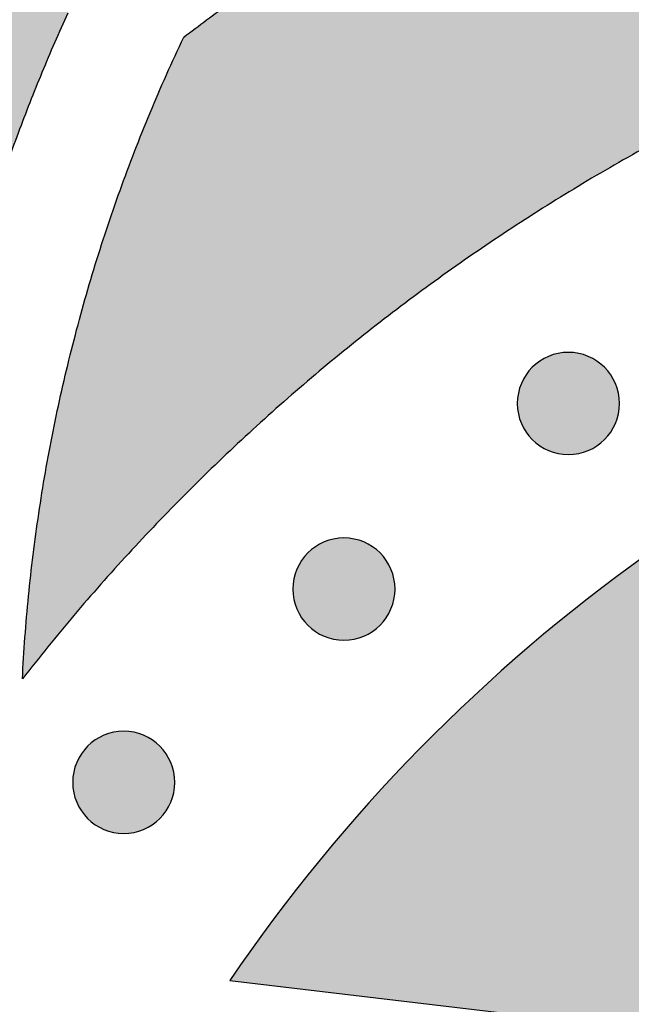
# Model space of a CAD drawing. Header units: millimetres. Extents: x -3873 to -97, y 912 to 4165.
# Tile 8 of 256: x -3807 to -3786, y 1201 to 1236. Entities that reach past the tile are written whole.
import ezdxf

# ---------------------------------------------------------------- set-up
doc = ezdxf.new("R2010")
doc.units = ezdxf.units.MM
doc.layers.add('pattern', color=7, linetype='Continuous', true_color=0x000000)

msp = doc.modelspace()

# ---------------------------------------------------------------- hatches: boundary and pattern name
at = {"layer": 'pattern'}
for points in [[(-3837.783, 1284.929), (-3831.755, 1268.02), (-3825.163, 1251.313), (-3818.017, 1234.835), (-3810.328, 1218.614), (-3810.161, 1219.725), (-3809.974, 1220.835), (-3809.766, 1221.942), (-3809.538, 1223.046), (-3809.291, 1224.146), (-3809.023, 1225.243), (-3808.736, 1226.335), (-3808.429, 1227.421), (-3808.103, 1228.502), (-3807.757, 1229.577), (-3807.392, 1230.645), (-3807.008, 1231.706), (-3806.606, 1232.759), (-3806.184, 1233.803), (-3805.745, 1234.839), (-3805.288, 1235.866), (-3809.828, 1245.935), (-3814.157, 1256.099), (-3818.271, 1266.351), (-3822.168, 1276.686), (-3823.23, 1276.995), (-3824.286, 1277.334), (-3825.334, 1277.701), (-3826.374, 1278.097), (-3827.404, 1278.522), (-3828.424, 1278.975), (-3829.431, 1279.455), (-3830.426, 1279.963), (-3831.406, 1280.497), (-3832.371, 1281.058), (-3833.319, 1281.644), (-3834.25, 1282.255), (-3835.163, 1282.889), (-3836.057, 1283.547), (-3836.93, 1284.227)], [(-3687.7, 1195.935), (-3688.745, 1197.862), (-3689.839, 1199.768), (-3690.979, 1201.65), (-3692.166, 1203.507), (-3693.399, 1205.337), (-3694.677, 1207.138), (-3695.998, 1208.909), (-3697.362, 1210.649), (-3698.767, 1212.355), (-3700.213, 1214.026), (-3701.698, 1215.661), (-3703.22, 1217.258), (-3704.778, 1218.817), (-3706.371, 1220.336), (-3707.997, 1221.813), (-3709.654, 1223.249), (-3711.152, 1224.481), (-3712.688, 1225.675), (-3714.26, 1226.828), (-3715.866, 1227.94), (-3717.504, 1229.009), (-3719.174, 1230.034), (-3720.872, 1231.012), (-3722.597, 1231.944), (-3724.348, 1232.827), (-3726.122, 1233.662), (-3727.916, 1234.446), (-3729.73, 1235.18), (-3731.56, 1235.862), (-3733.405, 1236.493), (-3735.262, 1237.071), (-3737.13, 1237.597), (-3739.105, 1238.089), (-3741.103, 1238.519), (-3743.121, 1238.884), (-3745.154, 1239.183), (-3747.202, 1239.415), (-3749.259, 1239.58), (-3751.322, 1239.677), (-3753.389, 1239.706), (-3755.456, 1239.666), (-3757.519, 1239.558), (-3759.575, 1239.382), (-3761.621, 1239.138), (-3763.654, 1238.828), (-3765.669, 1238.452), (-3767.665, 1238.012), (-3769.637, 1237.509), (-3770.984, 1237.127), (-3772.327, 1236.718), (-3773.665, 1236.281), (-3774.997, 1235.817), (-3776.324, 1235.325), (-3777.643, 1234.805), (-3778.954, 1234.258), (-3780.256, 1233.684), (-3781.549, 1233.083), (-3782.831, 1232.455), (-3784.101, 1231.8), (-3785.36, 1231.119), (-3786.605, 1230.413), (-3787.837, 1229.681), (-3789.054, 1228.924), (-3790.256, 1228.142), (-3791.442, 1227.337), (-3792.611, 1226.507), (-3793.763, 1225.655), (-3794.897, 1224.78), (-3796.011, 1223.883), (-3797.107, 1222.965), (-3798.182, 1222.026), (-3799.237, 1221.067), (-3800.27, 1220.088), (-3801.282, 1219.091), (-3802.272, 1218.076), (-3803.239, 1217.043), (-3804.183, 1215.994), (-3805.104, 1214.93), (-3806.001, 1213.85), (-3806.874, 1212.756), (-3806.785, 1214.19), (-3806.66, 1215.625), (-3806.5, 1217.058), (-3806.305, 1218.489), (-3806.074, 1219.917), (-3805.807, 1221.34), (-3805.506, 1222.757), (-3805.17, 1224.166), (-3804.798, 1225.567), (-3804.393, 1226.958), (-3803.954, 1228.337), (-3803.481, 1229.704), (-3802.976, 1231.058), (-3802.438, 1232.396), (-3801.868, 1233.718), (-3801.268, 1235.024), (-3799.673, 1236.209), (-3798.048, 1237.359), (-3796.392, 1238.471), (-3794.707, 1239.544), (-3792.995, 1240.578), (-3791.257, 1241.57), (-3789.495, 1242.522), (-3787.71, 1243.43), (-3785.903, 1244.296), (-3784.077, 1245.117), (-3782.232, 1245.893), (-3780.37, 1246.624), (-3778.494, 1247.31), (-3776.605, 1247.948), (-3774.704, 1248.541), (-3772.793, 1249.086), (-3770.441, 1249.686), (-3768.062, 1250.211), (-3765.659, 1250.659), (-3763.236, 1251.029), (-3760.797, 1251.319), (-3758.346, 1251.529), (-3755.886, 1251.658), (-3753.422, 1251.706), (-3750.958, 1251.672), (-3748.497, 1251.556), (-3746.045, 1251.359), (-3743.604, 1251.082), (-3741.179, 1250.726), (-3738.774, 1250.291), (-3736.392, 1249.779), (-3734.037, 1249.191), (-3731.853, 1248.577), (-3729.681, 1247.9), (-3727.524, 1247.163), (-3725.383, 1246.365), (-3723.263, 1245.507), (-3721.164, 1244.59), (-3719.09, 1243.614), (-3717.043, 1242.581), (-3715.025, 1241.492), (-3713.039, 1240.347), (-3711.087, 1239.149), (-3709.171, 1237.899), (-3707.293, 1236.599), (-3705.455, 1235.25), (-3703.659, 1233.854), (-3701.907, 1232.413), (-3700.477, 1231.182), (-3699.068, 1229.923), (-3697.681, 1228.638), (-3696.317, 1227.327), (-3694.975, 1225.99), (-3693.658, 1224.628), (-3692.365, 1223.242), (-3691.098, 1221.833), (-3689.856, 1220.4), (-3688.641, 1218.945), (-3687.454, 1217.469), (-3686.293, 1215.973), (-3685.162, 1214.456), (-3684.058, 1212.92), (-3682.985, 1211.366), (-3681.94, 1209.794)], [(-3799.672, 1202.284), (-3785.722, 1200.635), (-3785.164, 1201.238), (-3784.594, 1201.833), (-3784.013, 1202.419), (-3783.42, 1202.996), (-3782.816, 1203.563), (-3782.201, 1204.12), (-3781.575, 1204.668), (-3780.939, 1205.205), (-3780.292, 1205.731), (-3779.635, 1206.246), (-3778.969, 1206.75), (-3778.293, 1207.243), (-3777.609, 1207.723), (-3776.915, 1208.192), (-3776.213, 1208.648), (-3775.503, 1209.092), (-3774.785, 1209.523), (-3774.059, 1209.941), (-3773.327, 1210.346), (-3772.587, 1210.738), (-3771.842, 1211.116), (-3771.09, 1211.481), (-3770.333, 1211.831), (-3769.57, 1212.168), (-3768.803, 1212.491), (-3768.031, 1212.8), (-3767.254, 1213.095), (-3766.475, 1213.375), (-3765.691, 1213.641), (-3764.905, 1213.893), (-3764.117, 1214.13), (-3763.326, 1214.354), (-3762.111, 1214.663), (-3760.883, 1214.934), (-3759.642, 1215.166), (-3758.391, 1215.357), (-3757.132, 1215.506), (-3755.866, 1215.615), (-3754.596, 1215.681), (-3753.324, 1215.706), (-3752.052, 1215.688), (-3750.782, 1215.629), (-3749.516, 1215.527), (-3748.255, 1215.384), (-3747.003, 1215.2), (-3745.762, 1214.975), (-3744.532, 1214.711), (-3743.316, 1214.408), (-3742.081, 1214.06), (-3740.853, 1213.678), (-3739.633, 1213.261), (-3738.423, 1212.81), (-3737.224, 1212.325), (-3736.037, 1211.806), (-3734.864, 1211.254), (-3733.707, 1210.67), (-3732.566, 1210.054), (-3731.443, 1209.407), (-3730.339, 1208.73), (-3729.256, 1208.023), (-3728.194, 1207.287), (-3727.155, 1206.525), (-3726.139, 1205.735), (-3725.148, 1204.921), (-3723.724, 1203.682), (-3722.332, 1202.402), (-3720.972, 1201.079), (-3719.647, 1199.717), (-3718.359, 1198.315), (-3717.109, 1196.877), (-3715.9, 1195.402), (-3714.732, 1193.894), (-3713.606, 1192.353), (-3712.525, 1190.782), (-3711.489, 1189.182), (-3710.5, 1187.556), (-3709.558, 1185.906), (-3708.665, 1184.233), (-3707.82, 1182.539), (-3707.025, 1180.828), (-3700.263, 1165.704), (-3693.93, 1180.943), (-3696.072, 1185.73), (-3697.008, 1187.745), (-3698.002, 1189.737), (-3699.053, 1191.706), (-3700.162, 1193.649), (-3701.326, 1195.563), (-3702.545, 1197.445), (-3703.817, 1199.294), (-3705.142, 1201.107), (-3706.517, 1202.883), (-3707.94, 1204.618), (-3709.411, 1206.311), (-3710.927, 1207.96), (-3712.486, 1209.564), (-3714.086, 1211.12), (-3715.725, 1212.628), (-3717.401, 1214.085), (-3718.646, 1215.108), (-3719.922, 1216.1), (-3721.227, 1217.058), (-3722.561, 1217.982), (-3723.922, 1218.869), (-3725.308, 1219.72), (-3726.719, 1220.533), (-3728.152, 1221.307), (-3729.606, 1222.041), (-3731.079, 1222.734), (-3732.57, 1223.385), (-3734.076, 1223.995), (-3735.597, 1224.562), (-3737.129, 1225.085), (-3738.672, 1225.566), (-3740.223, 1226.002), (-3741.818, 1226.4), (-3743.432, 1226.747), (-3745.062, 1227.042), (-3746.705, 1227.283), (-3748.359, 1227.471), (-3750.02, 1227.604), (-3751.687, 1227.683), (-3753.357, 1227.706), (-3755.026, 1227.674), (-3756.693, 1227.586), (-3758.354, 1227.444), (-3760.006, 1227.247), (-3761.648, 1226.997), (-3763.276, 1226.693), (-3764.888, 1226.338), (-3766.481, 1225.931), (-3767.709, 1225.582), (-3768.933, 1225.206), (-3770.152, 1224.801), (-3771.366, 1224.368), (-3772.574, 1223.908), (-3773.775, 1223.42), (-3774.968, 1222.904), (-3776.152, 1222.361), (-3777.325, 1221.791), (-3778.488, 1221.194), (-3779.639, 1220.57), (-3780.777, 1219.92), (-3781.902, 1219.244), (-3783.012, 1218.543), (-3784.107, 1217.817), (-3785.185, 1217.067), (-3786.247, 1216.293), (-3787.291, 1215.495), (-3788.316, 1214.675), (-3789.322, 1213.833), (-3790.308, 1212.969), (-3791.273, 1212.085), (-3792.217, 1211.181), (-3793.14, 1210.258), (-3794.04, 1209.317), (-3794.916, 1208.358), (-3795.77, 1207.382), (-3796.6, 1206.391), (-3797.405, 1205.384), (-3798.186, 1204.364), (-3798.942, 1203.33)], [(-3786.654, 1221.053), (-3786.682, 1221.025), (-3786.711, 1220.998), (-3786.741, 1220.972), (-3786.772, 1220.945), (-3786.804, 1220.92), (-3786.836, 1220.895), (-3786.869, 1220.87), (-3786.903, 1220.846), (-3786.938, 1220.822), (-3786.974, 1220.8), (-3787.011, 1220.778), (-3787.048, 1220.757), (-3787.086, 1220.736), (-3787.125, 1220.716), (-3787.164, 1220.698), (-3787.204, 1220.68), (-3787.245, 1220.663), (-3787.286, 1220.647), (-3787.328, 1220.632), (-3787.371, 1220.618), (-3787.414, 1220.605), (-3787.457, 1220.593), (-3787.501, 1220.582), (-3787.546, 1220.572), (-3787.59, 1220.563), (-3787.635, 1220.555), (-3787.68, 1220.549), (-3787.726, 1220.544), (-3787.772, 1220.54), (-3787.817, 1220.537), (-3787.863, 1220.535), (-3787.909, 1220.534), (-3787.955, 1220.535), (-3788.001, 1220.537), (-3788.047, 1220.54), (-3788.092, 1220.544), (-3788.138, 1220.549), (-3788.183, 1220.556), (-3788.228, 1220.564), (-3788.273, 1220.572), (-3788.317, 1220.582), (-3788.361, 1220.593), (-3788.404, 1220.605), (-3788.447, 1220.618), (-3788.49, 1220.633), (-3788.532, 1220.648), (-3788.573, 1220.664), (-3788.614, 1220.681), (-3788.654, 1220.699), (-3788.693, 1220.718), (-3788.732, 1220.738), (-3788.77, 1220.758), (-3788.807, 1220.779), (-3788.844, 1220.801), (-3788.879, 1220.824), (-3788.914, 1220.848), (-3788.948, 1220.872), (-3788.982, 1220.896), (-3789.014, 1220.922), (-3789.046, 1220.947), (-3789.076, 1220.974), (-3789.106, 1221), (-3789.135, 1221.028), (-3789.163, 1221.055), (-3789.191, 1221.083), (-3789.218, 1221.112), (-3789.245, 1221.142), (-3789.271, 1221.173), (-3789.297, 1221.205), (-3789.322, 1221.237), (-3789.346, 1221.27), (-3789.37, 1221.305), (-3789.394, 1221.34), (-3789.416, 1221.375), (-3789.438, 1221.412), (-3789.46, 1221.449), (-3789.48, 1221.487), (-3789.5, 1221.526), (-3789.519, 1221.565), (-3789.537, 1221.605), (-3789.554, 1221.646), (-3789.57, 1221.688), (-3789.585, 1221.729), (-3789.599, 1221.772), (-3789.612, 1221.815), (-3789.624, 1221.858), (-3789.635, 1221.902), (-3789.645, 1221.947), (-3789.653, 1221.991), (-3789.661, 1222.036), (-3789.667, 1222.082), (-3789.673, 1222.127), (-3789.677, 1222.173), (-3789.68, 1222.218), (-3789.681, 1222.264), (-3789.682, 1222.31), (-3789.681, 1222.356), (-3789.679, 1222.402), (-3789.676, 1222.448), (-3789.672, 1222.494), (-3789.667, 1222.539), (-3789.66, 1222.584), (-3789.653, 1222.629), (-3789.644, 1222.674), (-3789.634, 1222.718), (-3789.623, 1222.762), (-3789.611, 1222.805), (-3789.598, 1222.848), (-3789.584, 1222.891), (-3789.568, 1222.933), (-3789.552, 1222.974), (-3789.535, 1223.015), (-3789.517, 1223.055), (-3789.498, 1223.094), (-3789.479, 1223.133), (-3789.458, 1223.171), (-3789.437, 1223.208), (-3789.415, 1223.245), (-3789.392, 1223.28), (-3789.369, 1223.315), (-3789.345, 1223.349), (-3789.32, 1223.383), (-3789.295, 1223.415), (-3789.269, 1223.447), (-3789.243, 1223.477), (-3789.216, 1223.507), (-3789.189, 1223.536), (-3789.161, 1223.564), (-3789.133, 1223.592), (-3789.104, 1223.619), (-3789.074, 1223.646), (-3789.043, 1223.672), (-3789.012, 1223.698), (-3788.979, 1223.723), (-3788.946, 1223.748), (-3788.912, 1223.772), (-3788.877, 1223.795), (-3788.841, 1223.818), (-3788.804, 1223.84), (-3788.767, 1223.861), (-3788.729, 1223.881), (-3788.69, 1223.901), (-3788.651, 1223.92), (-3788.611, 1223.938), (-3788.57, 1223.955), (-3788.529, 1223.971), (-3788.487, 1223.986), (-3788.444, 1224), (-3788.401, 1224.013), (-3788.358, 1224.025), (-3788.314, 1224.036), (-3788.27, 1224.046), (-3788.225, 1224.054), (-3788.18, 1224.062), (-3788.135, 1224.068), (-3788.089, 1224.074), (-3788.044, 1224.078), (-3787.998, 1224.081), (-3787.952, 1224.082), (-3787.906, 1224.083), (-3787.86, 1224.082), (-3787.814, 1224.081), (-3787.768, 1224.078), (-3787.723, 1224.073), (-3787.677, 1224.068), (-3787.632, 1224.062), (-3787.587, 1224.054), (-3787.542, 1224.045), (-3787.498, 1224.035), (-3787.454, 1224.024), (-3787.411, 1224.012), (-3787.368, 1223.999), (-3787.325, 1223.985), (-3787.283, 1223.97), (-3787.242, 1223.954), (-3787.201, 1223.936), (-3787.161, 1223.918), (-3787.122, 1223.9), (-3787.083, 1223.88), (-3787.045, 1223.859), (-3787.008, 1223.838), (-3786.972, 1223.816), (-3786.936, 1223.793), (-3786.901, 1223.77), (-3786.867, 1223.746), (-3786.834, 1223.721), (-3786.801, 1223.696), (-3786.77, 1223.67), (-3786.739, 1223.644), (-3786.709, 1223.617), (-3786.68, 1223.59), (-3786.652, 1223.562), (-3786.624, 1223.534), (-3786.597, 1223.505), (-3786.571, 1223.475), (-3786.544, 1223.444), (-3786.519, 1223.413), (-3786.493, 1223.38), (-3786.469, 1223.347), (-3786.445, 1223.313), (-3786.421, 1223.278), (-3786.399, 1223.242), (-3786.377, 1223.206), (-3786.355, 1223.168), (-3786.335, 1223.13), (-3786.315, 1223.092), (-3786.297, 1223.052), (-3786.279, 1223.012), (-3786.262, 1222.971), (-3786.246, 1222.93), (-3786.23, 1222.888), (-3786.216, 1222.845), (-3786.203, 1222.802), (-3786.191, 1222.759), (-3786.18, 1222.715), (-3786.171, 1222.671), (-3786.162, 1222.626), (-3786.154, 1222.581), (-3786.148, 1222.536), (-3786.143, 1222.49), (-3786.138, 1222.445), (-3786.136, 1222.399), (-3786.134, 1222.353), (-3786.133, 1222.307), (-3786.134, 1222.261), (-3786.136, 1222.215), (-3786.139, 1222.17), (-3786.143, 1222.124), (-3786.148, 1222.078), (-3786.155, 1222.033), (-3786.162, 1221.988), (-3786.171, 1221.944), (-3786.181, 1221.899), (-3786.192, 1221.855), (-3786.204, 1221.812), (-3786.217, 1221.769), (-3786.231, 1221.727), (-3786.247, 1221.685), (-3786.263, 1221.643), (-3786.28, 1221.603), (-3786.298, 1221.563), (-3786.317, 1221.523), (-3786.336, 1221.484), (-3786.357, 1221.446), (-3786.378, 1221.409), (-3786.4, 1221.373), (-3786.423, 1221.337), (-3786.446, 1221.302), (-3786.471, 1221.268), (-3786.495, 1221.235), (-3786.52, 1221.202), (-3786.546, 1221.171), (-3786.573, 1221.14), (-3786.599, 1221.11), (-3786.626, 1221.081)], [(-3794.452, 1214.611), (-3794.48, 1214.584), (-3794.509, 1214.557), (-3794.539, 1214.53), (-3794.57, 1214.504), (-3794.601, 1214.478), (-3794.634, 1214.453), (-3794.667, 1214.428), (-3794.701, 1214.404), (-3794.736, 1214.381), (-3794.772, 1214.358), (-3794.809, 1214.336), (-3794.846, 1214.315), (-3794.884, 1214.295), (-3794.923, 1214.275), (-3794.962, 1214.256), (-3795.002, 1214.238), (-3795.043, 1214.221), (-3795.084, 1214.205), (-3795.126, 1214.19), (-3795.169, 1214.176), (-3795.212, 1214.163), (-3795.255, 1214.151), (-3795.299, 1214.14), (-3795.343, 1214.13), (-3795.388, 1214.122), (-3795.433, 1214.114), (-3795.478, 1214.108), (-3795.524, 1214.102), (-3795.569, 1214.098), (-3795.615, 1214.095), (-3795.661, 1214.093), (-3795.707, 1214.093), (-3795.753, 1214.094), (-3795.799, 1214.095), (-3795.845, 1214.098), (-3795.89, 1214.103), (-3795.936, 1214.108), (-3795.981, 1214.114), (-3796.026, 1214.122), (-3796.071, 1214.131), (-3796.115, 1214.141), (-3796.159, 1214.152), (-3796.202, 1214.164), (-3796.245, 1214.177), (-3796.288, 1214.191), (-3796.33, 1214.206), (-3796.371, 1214.222), (-3796.412, 1214.239), (-3796.452, 1214.257), (-3796.491, 1214.276), (-3796.53, 1214.296), (-3796.568, 1214.317), (-3796.605, 1214.338), (-3796.641, 1214.36), (-3796.677, 1214.383), (-3796.712, 1214.406), (-3796.746, 1214.43), (-3796.779, 1214.455), (-3796.812, 1214.48), (-3796.843, 1214.506), (-3796.874, 1214.532), (-3796.904, 1214.559), (-3796.933, 1214.586), (-3796.961, 1214.614), (-3796.989, 1214.642), (-3797.016, 1214.671), (-3797.042, 1214.701), (-3797.069, 1214.732), (-3797.094, 1214.763), (-3797.12, 1214.796), (-3797.144, 1214.829), (-3797.168, 1214.863), (-3797.192, 1214.898), (-3797.214, 1214.934), (-3797.236, 1214.97), (-3797.258, 1215.008), (-3797.278, 1215.046), (-3797.298, 1215.084), (-3797.316, 1215.124), (-3797.334, 1215.164), (-3797.351, 1215.205), (-3797.367, 1215.246), (-3797.383, 1215.288), (-3797.397, 1215.33), (-3797.41, 1215.373), (-3797.422, 1215.417), (-3797.433, 1215.461), (-3797.442, 1215.505), (-3797.451, 1215.55), (-3797.459, 1215.595), (-3797.465, 1215.64), (-3797.47, 1215.686), (-3797.475, 1215.731), (-3797.477, 1215.777), (-3797.479, 1215.823), (-3797.48, 1215.869), (-3797.479, 1215.915), (-3797.477, 1215.961), (-3797.474, 1216.006), (-3797.47, 1216.052), (-3797.465, 1216.097), (-3797.458, 1216.143), (-3797.451, 1216.188), (-3797.442, 1216.232), (-3797.432, 1216.277), (-3797.421, 1216.32), (-3797.409, 1216.364), (-3797.396, 1216.407), (-3797.382, 1216.449), (-3797.366, 1216.491), (-3797.35, 1216.533), (-3797.333, 1216.573), (-3797.315, 1216.613), (-3797.296, 1216.653), (-3797.277, 1216.692), (-3797.256, 1216.73), (-3797.235, 1216.767), (-3797.213, 1216.803), (-3797.19, 1216.839), (-3797.167, 1216.874), (-3797.142, 1216.908), (-3797.118, 1216.941), (-3797.093, 1216.974), (-3797.067, 1217.005), (-3797.04, 1217.036), (-3797.014, 1217.066), (-3796.987, 1217.095), (-3796.959, 1217.123), (-3796.931, 1217.15), (-3796.902, 1217.178), (-3796.872, 1217.204), (-3796.841, 1217.23), (-3796.809, 1217.256), (-3796.777, 1217.281), (-3796.744, 1217.306), (-3796.71, 1217.33), (-3796.675, 1217.353), (-3796.639, 1217.376), (-3796.602, 1217.398), (-3796.565, 1217.419), (-3796.527, 1217.44), (-3796.488, 1217.459), (-3796.449, 1217.478), (-3796.409, 1217.496), (-3796.368, 1217.513), (-3796.327, 1217.529), (-3796.285, 1217.544), (-3796.242, 1217.558), (-3796.199, 1217.571), (-3796.156, 1217.583), (-3796.112, 1217.594), (-3796.067, 1217.604), (-3796.023, 1217.613), (-3795.978, 1217.62), (-3795.933, 1217.627), (-3795.887, 1217.632), (-3795.841, 1217.636), (-3795.796, 1217.639), (-3795.75, 1217.641), (-3795.704, 1217.642), (-3795.658, 1217.641), (-3795.612, 1217.639), (-3795.566, 1217.636), (-3795.521, 1217.632), (-3795.475, 1217.627), (-3795.43, 1217.62), (-3795.385, 1217.612), (-3795.34, 1217.604), (-3795.296, 1217.594), (-3795.252, 1217.583), (-3795.209, 1217.571), (-3795.166, 1217.557), (-3795.123, 1217.543), (-3795.081, 1217.528), (-3795.04, 1217.512), (-3794.999, 1217.495), (-3794.959, 1217.477), (-3794.92, 1217.458), (-3794.881, 1217.438), (-3794.843, 1217.418), (-3794.806, 1217.397), (-3794.769, 1217.375), (-3794.734, 1217.352), (-3794.699, 1217.328), (-3794.665, 1217.304), (-3794.631, 1217.28), (-3794.599, 1217.254), (-3794.567, 1217.228), (-3794.537, 1217.202), (-3794.507, 1217.175), (-3794.478, 1217.148), (-3794.45, 1217.121), (-3794.422, 1217.093), (-3794.395, 1217.064), (-3794.368, 1217.034), (-3794.342, 1217.003), (-3794.316, 1216.971), (-3794.291, 1216.939), (-3794.267, 1216.905), (-3794.243, 1216.871), (-3794.219, 1216.836), (-3794.197, 1216.801), (-3794.175, 1216.764), (-3794.153, 1216.727), (-3794.133, 1216.689), (-3794.113, 1216.65), (-3794.094, 1216.611), (-3794.076, 1216.571), (-3794.059, 1216.53), (-3794.043, 1216.488), (-3794.028, 1216.446), (-3794.014, 1216.404), (-3794.001, 1216.361), (-3793.989, 1216.317), (-3793.978, 1216.274), (-3793.968, 1216.229), (-3793.96, 1216.185), (-3793.952, 1216.14), (-3793.946, 1216.094), (-3793.94, 1216.049), (-3793.936, 1216.003), (-3793.933, 1215.957), (-3793.932, 1215.912), (-3793.931, 1215.866), (-3793.932, 1215.82), (-3793.934, 1215.774), (-3793.937, 1215.728), (-3793.941, 1215.682), (-3793.946, 1215.637), (-3793.953, 1215.592), (-3793.96, 1215.547), (-3793.969, 1215.502), (-3793.979, 1215.458), (-3793.99, 1215.414), (-3794.002, 1215.37), (-3794.015, 1215.328), (-3794.029, 1215.285), (-3794.045, 1215.243), (-3794.061, 1215.202), (-3794.078, 1215.161), (-3794.096, 1215.121), (-3794.115, 1215.082), (-3794.134, 1215.043), (-3794.155, 1215.005), (-3794.176, 1214.968), (-3794.198, 1214.931), (-3794.221, 1214.895), (-3794.244, 1214.861), (-3794.268, 1214.826), (-3794.293, 1214.793), (-3794.318, 1214.761), (-3794.344, 1214.729), (-3794.37, 1214.698), (-3794.397, 1214.669), (-3794.424, 1214.64)], [(-3802.099, 1207.904), (-3802.127, 1207.876), (-3802.156, 1207.849), (-3802.186, 1207.822), (-3802.217, 1207.796), (-3802.249, 1207.77), (-3802.281, 1207.745), (-3802.315, 1207.721), (-3802.349, 1207.697), (-3802.384, 1207.673), (-3802.419, 1207.65), (-3802.456, 1207.628), (-3802.493, 1207.607), (-3802.531, 1207.587), (-3802.57, 1207.567), (-3802.609, 1207.548), (-3802.649, 1207.53), (-3802.69, 1207.513), (-3802.732, 1207.497), (-3802.774, 1207.482), (-3802.816, 1207.468), (-3802.859, 1207.455), (-3802.903, 1207.443), (-3802.946, 1207.432), (-3802.991, 1207.422), (-3803.035, 1207.414), (-3803.08, 1207.406), (-3803.126, 1207.4), (-3803.171, 1207.394), (-3803.217, 1207.39), (-3803.263, 1207.387), (-3803.308, 1207.386), (-3803.354, 1207.385), (-3803.4, 1207.386), (-3803.446, 1207.388), (-3803.492, 1207.391), (-3803.538, 1207.395), (-3803.583, 1207.4), (-3803.628, 1207.407), (-3803.673, 1207.414), (-3803.718, 1207.423), (-3803.762, 1207.433), (-3803.806, 1207.444), (-3803.849, 1207.456), (-3803.892, 1207.469), (-3803.935, 1207.483), (-3803.977, 1207.498), (-3804.018, 1207.515), (-3804.059, 1207.532), (-3804.099, 1207.55), (-3804.138, 1207.568), (-3804.177, 1207.588), (-3804.215, 1207.609), (-3804.252, 1207.63), (-3804.289, 1207.652), (-3804.325, 1207.675), (-3804.359, 1207.698), (-3804.394, 1207.722), (-3804.427, 1207.747), (-3804.459, 1207.772), (-3804.491, 1207.798), (-3804.521, 1207.824), (-3804.551, 1207.851), (-3804.58, 1207.878), (-3804.608, 1207.906), (-3804.636, 1207.934), (-3804.663, 1207.963), (-3804.69, 1207.993), (-3804.716, 1208.024), (-3804.742, 1208.055), (-3804.767, 1208.088), (-3804.792, 1208.121), (-3804.816, 1208.155), (-3804.839, 1208.19), (-3804.862, 1208.226), (-3804.884, 1208.262), (-3804.905, 1208.3), (-3804.925, 1208.338), (-3804.945, 1208.377), (-3804.964, 1208.416), (-3804.982, 1208.456), (-3804.999, 1208.497), (-3805.015, 1208.538), (-3805.03, 1208.58), (-3805.044, 1208.623), (-3805.057, 1208.666), (-3805.069, 1208.709), (-3805.08, 1208.753), (-3805.09, 1208.797), (-3805.098, 1208.842), (-3805.106, 1208.887), (-3805.112, 1208.932), (-3805.118, 1208.978), (-3805.122, 1209.023), (-3805.125, 1209.069), (-3805.127, 1209.115), (-3805.127, 1209.161), (-3805.126, 1209.207), (-3805.125, 1209.253), (-3805.122, 1209.298), (-3805.117, 1209.344), (-3805.112, 1209.39), (-3805.106, 1209.435), (-3805.098, 1209.48), (-3805.089, 1209.524), (-3805.079, 1209.569), (-3805.068, 1209.613), (-3805.056, 1209.656), (-3805.043, 1209.699), (-3805.029, 1209.742), (-3805.014, 1209.783), (-3804.998, 1209.825), (-3804.981, 1209.865), (-3804.963, 1209.906), (-3804.944, 1209.945), (-3804.924, 1209.984), (-3804.903, 1210.022), (-3804.882, 1210.059), (-3804.86, 1210.095), (-3804.837, 1210.131), (-3804.814, 1210.166), (-3804.79, 1210.2), (-3804.765, 1210.233), (-3804.74, 1210.266), (-3804.714, 1210.297), (-3804.688, 1210.328), (-3804.661, 1210.358), (-3804.634, 1210.387), (-3804.606, 1210.415), (-3804.578, 1210.443), (-3804.549, 1210.47), (-3804.519, 1210.496), (-3804.488, 1210.523), (-3804.457, 1210.548), (-3804.424, 1210.574), (-3804.391, 1210.598), (-3804.357, 1210.622), (-3804.322, 1210.646), (-3804.286, 1210.668), (-3804.25, 1210.69), (-3804.212, 1210.712), (-3804.174, 1210.732), (-3804.136, 1210.752), (-3804.096, 1210.77), (-3804.056, 1210.788), (-3804.015, 1210.805), (-3803.974, 1210.821), (-3803.932, 1210.836), (-3803.89, 1210.851), (-3803.847, 1210.864), (-3803.803, 1210.876), (-3803.759, 1210.887), (-3803.715, 1210.896), (-3803.67, 1210.905), (-3803.625, 1210.913), (-3803.58, 1210.919), (-3803.534, 1210.924), (-3803.489, 1210.928), (-3803.443, 1210.931), (-3803.397, 1210.933), (-3803.351, 1210.934), (-3803.305, 1210.933), (-3803.259, 1210.931), (-3803.214, 1210.928), (-3803.168, 1210.924), (-3803.123, 1210.919), (-3803.077, 1210.912), (-3803.032, 1210.904), (-3802.988, 1210.896), (-3802.943, 1210.886), (-3802.9, 1210.875), (-3802.856, 1210.863), (-3802.813, 1210.85), (-3802.771, 1210.835), (-3802.729, 1210.82), (-3802.687, 1210.804), (-3802.647, 1210.787), (-3802.607, 1210.769), (-3802.567, 1210.75), (-3802.528, 1210.731), (-3802.49, 1210.71), (-3802.453, 1210.689), (-3802.417, 1210.667), (-3802.381, 1210.644), (-3802.346, 1210.62), (-3802.312, 1210.596), (-3802.279, 1210.572), (-3802.246, 1210.546), (-3802.215, 1210.521), (-3802.184, 1210.494), (-3802.154, 1210.468), (-3802.125, 1210.44), (-3802.097, 1210.413), (-3802.07, 1210.385), (-3802.042, 1210.356), (-3802.016, 1210.326), (-3801.99, 1210.295), (-3801.964, 1210.263), (-3801.939, 1210.231), (-3801.914, 1210.198), (-3801.89, 1210.163), (-3801.867, 1210.129), (-3801.844, 1210.093), (-3801.822, 1210.056), (-3801.801, 1210.019), (-3801.78, 1209.981), (-3801.761, 1209.942), (-3801.742, 1209.903), (-3801.724, 1209.863), (-3801.707, 1209.822), (-3801.691, 1209.781), (-3801.676, 1209.739), (-3801.662, 1209.696), (-3801.649, 1209.653), (-3801.637, 1209.61), (-3801.626, 1209.566), (-3801.616, 1209.521), (-3801.607, 1209.477), (-3801.6, 1209.432), (-3801.593, 1209.387), (-3801.588, 1209.341), (-3801.584, 1209.295), (-3801.581, 1209.25), (-3801.579, 1209.204), (-3801.578, 1209.158), (-3801.579, 1209.112), (-3801.581, 1209.066), (-3801.584, 1209.02), (-3801.588, 1208.975), (-3801.593, 1208.929), (-3801.6, 1208.884), (-3801.608, 1208.839), (-3801.616, 1208.794), (-3801.626, 1208.75), (-3801.637, 1208.706), (-3801.649, 1208.663), (-3801.663, 1208.62), (-3801.677, 1208.577), (-3801.692, 1208.535), (-3801.708, 1208.494), (-3801.725, 1208.453), (-3801.743, 1208.413), (-3801.762, 1208.374), (-3801.782, 1208.335), (-3801.802, 1208.297), (-3801.823, 1208.26), (-3801.845, 1208.223), (-3801.868, 1208.188), (-3801.892, 1208.153), (-3801.916, 1208.119), (-3801.94, 1208.085), (-3801.966, 1208.053), (-3801.991, 1208.021), (-3802.018, 1207.991), (-3802.045, 1207.961), (-3802.072, 1207.932)]]:
    msp.add_hatch(color=256, dxfattribs=at).paths.add_polyline_path(points, flags=0)

# ---------------------------------------------------------------- linework, layer by layer
msp.add_line((-3799.672, 1202.284), (-3785.722, 1200.635), dxfattribs=at)
at = {"layer": 'pattern', "extrusion": (0, 0, -1)}
for centre in [(3787.908, 1222.309), (3795.705, 1215.867), (3803.353, 1209.159)]:
    msp.add_circle(centre, 1.774, dxfattribs=at)
at = {"layer": 'pattern'}
msp.add_arc((-3750.978, 1169.053), 58.953, 105.2473, 145.68893, dxfattribs=at)
at = {"layer": 'pattern', "extrusion": (0, 0, -1)}
msp.add_arc((3750.978, 1169.053), 46.953, 42.2696, 74.7527, dxfattribs=at)
at = {"layer": 'pattern'}
for points, weights, knots in [([(-3801.268, 1235.024), (-3788.402, 1244.832), (-3772.793, 1249.086), (-3753.429, 1254.365), (-3734.037, 1249.191), (-3716.091, 1244.404), (-3701.907, 1232.413), (-3690.263, 1222.57), (-3681.94, 1209.794)], [1, 0.981507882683, 1, 0.965508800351, 1, 0.975776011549, 1, 0.989391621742, 1], [132.735037, 132.735037, 132.735037, 164.690282, 164.690282, 203.898715, 203.898715, 240.441296, 240.441296, 270.718866, 270.718866, 270.718866]), ([(-3687.7, 1195.935), (-3696.023, 1211.725), (-3709.654, 1223.249), (-3721.783, 1233.503), (-3737.13, 1237.597), (-3753.395, 1241.936), (-3769.637, 1237.509), (-3792.365, 1231.314), (-3806.874, 1212.756)], [1, 0.98163196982, 1, 0.975776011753, 1, 0.965508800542, 1, 0.949062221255, 1], [-35.25962, -35.25962, -35.25962, 0, 0, 31.249243, 31.249243, 64.135935, 64.135935, 109.623951, 109.623951, 109.623951])]:
    msp.add_rational_spline(points, weights, degree=2, knots=knots, dxfattribs=at)
for points, weights in [([(-3810.328, 1218.614), (-3809.057, 1227.605), (-3805.288, 1235.866)], [1, 0.989688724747, 1]), ([(-3806.874, 1212.756), (-3806.29, 1224.449), (-3801.268, 1235.024)], [1, 0.980714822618, 1])]:
    msp.add_rational_spline(points, weights, degree=2, dxfattribs=at)

doc.saveas('drawing.dxf')
